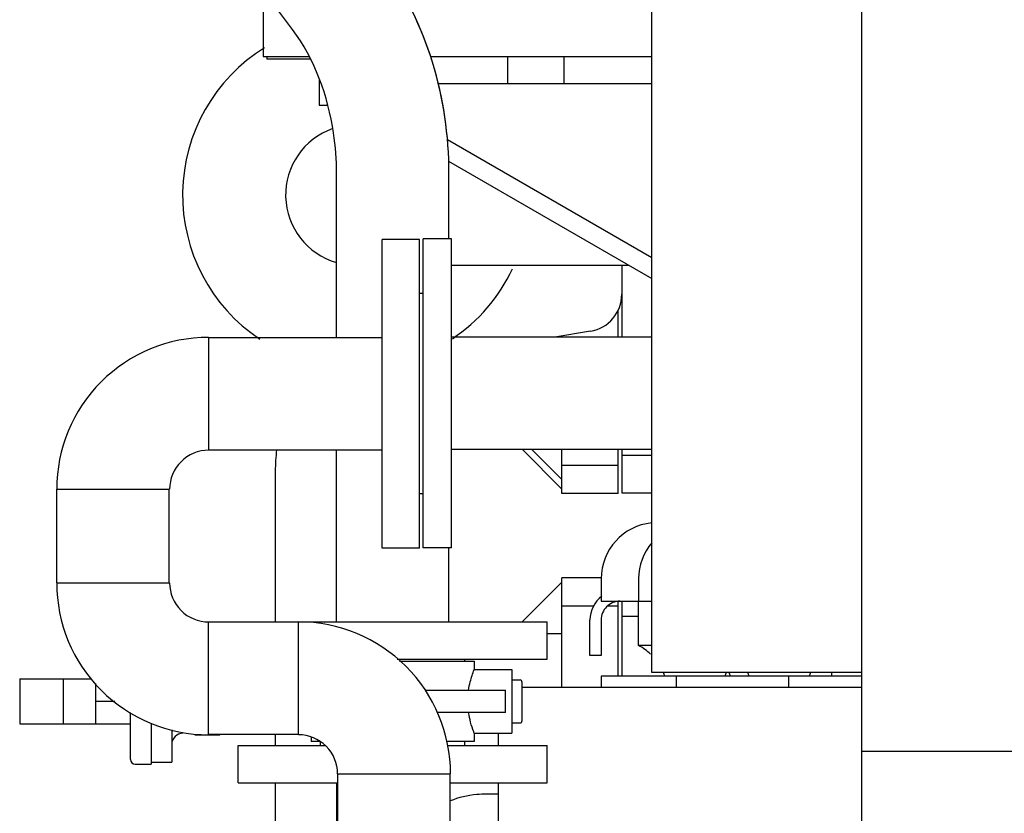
# Model space of a CAD drawing. Header units: millimetres. Extents: x 0 to 1189, y 0 to 841.
# Tile 65 of 131: x 151 to 172, y 722 to 739. Entities that reach past the tile are written whole.
import ezdxf

# ---------------------------------------------------------------- set-up
doc = ezdxf.new("R2010")
doc.units = ezdxf.units.MM
doc.header["$LTSCALE"] = 65.395
for name, color, linetype in [('25007_040000_TLKGS_KS_V_ABL2502', 7, 'CONTINUOUS'), ('25007_041000_TLKGS_KS_V_ABL2503', 7, 'CONTINUOUS'), ('25007_060000_TLKGS_KGS_V_ABL2390', 7, 'CONTINUOUS'), ('25007_062000_TLKGS_KGS_TL_V_ABL2391', 7, 'CONTINUOUS'), ('25007_153200_67_ABL2438', 7, 'CONTINUOUS'), ('25007_153200_67_T1_PBL2482', 7, 'CONTINUOUS'), ('25007_153202_24_ABL2399', 7, 'CONTINUOUS'), ('25007_153202_24_T2_PBL2400', 7, 'CONTINUOUS'), ('25007_153202_25_ABL2401', 7, 'CONTINUOUS'), ('25007_153202_25_T1_PBL2486', 7, 'CONTINUOUS'), ('25007_153202_25_T2_PBL2564', 7, 'CONTINUOUS'), ('25007_153202_25_T3_PBL2562', 7, 'CONTINUOUS'), ('25007_153202_25_T4_PBL2402', 7, 'CONTINUOUS'), ('25007_728000_05_SIMPLE1_F_ABL2523', 7, 'CONTINUOUS'), ('25007_728000_05_SIMPLE1_T2_F_PBL2524', 7, 'CONTINUOUS'), ('25007_833000_15_SIMPLE1_D_ABL2423', 7, 'CONTINUOUS'), ('25007_833000_15_SIMPLE1_T5_D_PBL2426', 7, 'CONTINUOUS'), ('25007_833000_15_SIMPLE1_T6_D_PBL2522', 7, 'CONTINUOUS'), ('25007_833000_15_SIMPLE1_T7_D_PBL2566', 7, 'CONTINUOUS'), ('25007_833000_15_SIMPLE1_T8_D_PBL2518', 7, 'CONTINUOUS'), ('25007_833000_15_SIMPLE1_T9_D_PBL2424', 7, 'CONTINUOUS'), ('25007_884500_26_SIMPLE1_T2_X_PBL2526', 7, 'CONTINUOUS'), ('25007_884500_26_SIMPLE1_X_ABL2525', 7, 'CONTINUOUS'), ('25007_884500_28_SIMPLE1_T2_X_PBL2520', 7, 'CONTINUOUS'), ('25007_884500_28_SIMPLE1_T3_X_PBL2514', 7, 'CONTINUOUS'), ('25007_884500_28_SIMPLE1_X_ABL2513', 7, 'CONTINUOUS'), ('25087_000000_TLKGS_MARKETING_ABL2361', 7, 'CONTINUOUS'), ('25087_030000_TLKGS_V_ABL2362', 7, 'CONTINUOUS'), ('25087_700000_TLKGS_V_ABL2363', 7, 'CONTINUOUS'), ('25087_727000_27_SIMPLE1_B_ABL2364', 7, 'CONTINUOUS'), ('25087_727000_27_SIMPLE1_T1_B_PBL2365', 7, 'CONTINUOUS'), ('25087_727200_01_SIMPLE1_T1_X_PBL2516', 7, 'CONTINUOUS'), ('25087_727200_01_SIMPLE1_X_ABL2515', 7, 'CONTINUOUS'), ('8M25C_GENSET_GENERATOR_ABL2382', 7, 'CONTINUOUS'), ('8M25C_GENSET_GENERATOR_T1_PBL2383', 7, 'CONTINUOUS'), ('8M25C_GENSET_KPL_VERROHRUNG_ABL2366', 7, 'CONTINUOUS'), ('ARI_ZESA_DN50_PN16_EPDM_ABL2395', 7, 'CONTINUOUS'), ('ARI_ZESA_DN50_PN16_T1_EPDM_PBL2405', 7, 'CONTINUOUS'), ('ARI_ZESA_DN50_PN16_T2_EPDM_PBL2396', 7, 'CONTINUOUS'), ('BOGEN-S-2D-90-60_3X2_9_PBL2436', 7, 'CONTINUOUS'), ('BOGEN-S-2D-90-60_3X2_9_PBL2437', 7, 'CONTINUOUS'), ('BOGEN-S-2D-90-60_3X2_9_PBL2469', 7, 'CONTINUOUS'), ('E1514-IBC_DN50PN40X2_PBL2563', 7, 'CONTINUOUS'), ('EN1092-1-01A-DN50-PN16-61_5_PBL2439', 7, 'CONTINUOUS'), ('EN1092-1-01A-DN50-PN16-61_5_PBL2440', 7, 'CONTINUOUS'), ('EN1092-1-01A-DN50-PN16-61_5_PBL2443', 7, 'CONTINUOUS'), ('EN1092-1-01A-DN50-PN16-61_5_PBL2490', 7, 'CONTINUOUS'), ('N4011-C1-105X61_PBL2460', 7, 'CONTINUOUS'), ('rechts_10_VBL2360', 7, 'CONTINUOUS')]:
    doc.layers.add(name, color=color, linetype=linetype)

# ---------------------------------------------------------------- blocks, each defined once
blk = doc.blocks.new('25087_727000_27_SIMPLE1_T1_B_PBL2365', base_point=(169.333, 762.173))
at = {"layer": '25087_727000_27_SIMPLE1_T1_B_PBL2365', "color": 7, "linetype": 'Continuous'}
for p, q in [((156.378, 739.615), (156.378, 738.2)), ((156.378, 738.2), (157.361, 738.2)), ((156.46, 738.2), (156.46, 738.14)), ((157.393, 738.14), (156.46, 738.14)), ((159.956, 738.2), (164.68, 738.2)), ((157.578, 737.722), (157.578, 737.16)), ((157.578, 737.16), (157.764, 737.16))]:
    blk.add_line(p, q, dxfattribs=at)
blk = doc.blocks.new('25087_727000_27_SIMPLE1_B_ABL2364', base_point=(187.48, 729.393))
at = {"layer": '25087_727000_27_SIMPLE1_T1_B_PBL2365'}
blk.add_blockref('25087_727000_27_SIMPLE1_T1_B_PBL2365', (169.333, 762.173), dxfattribs=at)
blk = doc.blocks.new('25087_727200_01_SIMPLE1_T1_X_PBL2516', base_point=(162.399, 735.827))
at = {"layer": '25087_727200_01_SIMPLE1_T1_X_PBL2516', "color": 7, "linetype": 'Continuous'}
for p, q in [((161.6, 738.2), (161.6, 737.618)), ((162.8, 738.2), (162.8, 737.618)), ((160.117, 737.618), (164.68, 737.618)), ((164.68, 733.898), (160.318, 736.416)), ((160.338, 735.961), (164.68, 733.454))]:
    blk.add_line(p, q, dxfattribs=at)
blk = doc.blocks.new('25087_727200_01_SIMPLE1_X_ABL2515', base_point=(193.059, 704.9))
at = {"layer": '25087_727200_01_SIMPLE1_T1_X_PBL2516'}
blk.add_blockref('25087_727200_01_SIMPLE1_T1_X_PBL2516', (162.399, 735.827), dxfattribs=at)
blk = doc.blocks.new('25087_700000_TLKGS_V_ABL2363', base_point=(187.48, 729.393))
at = {"layer": '25087_727000_27_SIMPLE1_B_ABL2364'}
blk.add_blockref('25087_727000_27_SIMPLE1_B_ABL2364', (187.48, 729.393), dxfattribs=at)
at = {"layer": '25087_727200_01_SIMPLE1_X_ABL2515'}
blk.add_blockref('25087_727200_01_SIMPLE1_X_ABL2515', (193.059, 704.9), dxfattribs=at)
blk = doc.blocks.new('25087_030000_TLKGS_V_ABL2362', base_point=(187.4798, 729.393))
at = {"layer": '25087_700000_TLKGS_V_ABL2363'}
blk.add_blockref('25087_700000_TLKGS_V_ABL2363', (187.4798, 729.393), dxfattribs=at)
blk = doc.blocks.new('25007_833000_15_SIMPLE1_T9_D_PBL2424', base_point=(156.305, 712.1))
at = {"layer": '25007_833000_15_SIMPLE1_T9_D_PBL2424', "color": 7, "linetype": 'Continuous'}
for p, q in [((154.66, 712.5), (154.66, 711.7)), ((157.949, 712.5), (154.66, 712.5)), ((157.949, 711.7), (154.66, 711.7))]:
    blk.add_line(p, q, dxfattribs=at)
blk = doc.blocks.new('25007_833000_15_SIMPLE1_T5_D_PBL2426', base_point=(159.31, 722.676))
at = {"layer": '25007_833000_15_SIMPLE1_T5_D_PBL2426', "color": 7, "linetype": 'Continuous'}
for p, q in [((163.96, 732.2), (163.96, 732.772)), ((162.76, 732.2), (162.76, 732.226)), ((162.76, 729.16), (162.12, 729.8)), ((162.76, 728.86), (162.76, 729.8)), ((163.96, 728.86), (163.96, 729.8)), ((156.64, 729.336), (156.64, 726.12)), ((163.96, 729.462), (162.76, 729.462)), ((163.96, 728.86), (162.76, 728.86)), ((156.64, 723.712), (156.64, 723.48)), ((156.64, 722.68), (156.64, 720.112)), ((155.76, 719.62), (155.76, 719.052)), ((155.877, 719.62), (155.76, 719.62)), ((156.64, 717.692), (156.64, 717.432)), ((155.76, 716.82), (155.76, 715.54)), ((155.877, 716.82), (155.76, 716.82)), ((156, 715.54), (155.76, 715.54)), ((156, 715.02), (156, 715.572)), ((156.652, 715.572), (156, 715.572)), ((156.652, 715.572), (156.652, 713.78)), ((160.377, 715.363), (161.4, 714.34)), ((154.76, 713.78), (156, 715.02)), ((154.66, 712.58), (154.66, 713.78)), ((154.66, 713.78), (157.949, 713.78)), ((160.377, 713.78), (161.4, 713.78)), ((154.66, 712.58), (157.949, 712.58))]:
    blk.add_line(p, q, dxfattribs=at)
blk.add_arc((160.466, 729.336), 3.826, 173.141, 179.9952, dxfattribs=at)
for points, knots in [([(156.762, 719.052), (156.761, 719.075), (156.755, 719.163), (156.742, 719.25), (156.729, 719.313)], [0, 0, 0, 0, 0.262286, 1, 1, 1, 1]), ([(156.764, 716.18), (156.764, 716.222), (156.758, 716.374), (156.73, 716.526), (156.701, 716.632)], [0, 0, 0, 0, 0.275213, 1, 1, 1, 1]), ([(156.652, 715.572), (156.662, 715.602), (156.728, 715.798), (156.764, 716.006), (156.764, 716.18)], [0, 0, 0, 0, 0.155107, 1, 1, 1, 1])]:
    blk.add_open_spline(points, degree=3, knots=knots, dxfattribs=at)
blk = doc.blocks.new('25007_833000_15_SIMPLE1_T8_D_PBL2518', base_point=(159.356, 720.42))
at = {"layer": '25007_833000_15_SIMPLE1_T8_D_PBL2518', "color": 7, "linetype": 'Continuous'}
for p, q in [((162.76, 724.72), (162.76, 727.06)), ((163.602, 727.06), (162.76, 727.06)), ((161.912, 726.12), (162.76, 726.968)), ((163.96, 724.96), (163.96, 726.558)), ((163.436, 726.458), (162.76, 726.458)), ((163.96, 726.458), (163.733, 726.458)), ((162.449, 725.868), (162.76, 725.868)), ((161.4, 722.44), (161.16, 722.44)), ((160.377, 715.371), (161.4, 714.348)), ((154.752, 713.78), (156, 715.02))]:
    blk.add_line(p, q, dxfattribs=at)
blk.add_open_spline([(161.16, 722.44), (161.088, 722.44), (160.821, 722.427), (160.554, 722.368), (160.375, 722.292)], degree=3, knots=[0, 0, 0, 0, 0.27112, 1, 1, 1, 1], dxfattribs=at)
blk = doc.blocks.new('25007_833000_15_SIMPLE1_T6_D_PBL2522', base_point=(162.979, 731.347))
at = {"layer": '25007_833000_15_SIMPLE1_T6_D_PBL2522', "color": 7, "linetype": 'Continuous'}
for p, q in [((164.04, 733.74), (164.04, 733.117)), ((163.372, 732.328), (162.607, 732.2)), ((162.76, 728.953), (161.919, 729.8))]:
    blk.add_line(p, q, dxfattribs=at)
blk.add_arc((163.24, 733.117), 0.8, 279.5104, 360, dxfattribs=at)
blk = doc.blocks.new('25007_833000_15_SIMPLE1_T7_D_PBL2566', base_point=(160.246, 734.962))
at = {"layer": '25007_833000_15_SIMPLE1_T7_D_PBL2566', "color": 7, "linetype": 'Continuous'}
blk.add_line((160.4, 733.74), (164.185, 733.74), dxfattribs=at)
for radius, start, end in [(3.7, 121.8151, 236.3011), (1.5, 109.1258, 254.0616), (3.7, 303.9184, 334.7607)]:
    blk.add_arc((158.36, 735.24), radius, start, end, dxfattribs=at)
blk = doc.blocks.new('25007_833000_15_SIMPLE1_D_ABL2423', base_point=(159.423, 725.042))
at = {"layer": '25007_833000_15_SIMPLE1_T5_D_PBL2426'}
blk.add_blockref('25007_833000_15_SIMPLE1_T5_D_PBL2426', (159.31, 722.676), dxfattribs=at)
at = {"layer": '25007_833000_15_SIMPLE1_T6_D_PBL2522'}
blk.add_blockref('25007_833000_15_SIMPLE1_T6_D_PBL2522', (162.979, 731.347), dxfattribs=at)
at = {"layer": '25007_833000_15_SIMPLE1_T7_D_PBL2566'}
blk.add_blockref('25007_833000_15_SIMPLE1_T7_D_PBL2566', (160.246, 734.962), dxfattribs=at)
at = {"layer": '25007_833000_15_SIMPLE1_T8_D_PBL2518'}
blk.add_blockref('25007_833000_15_SIMPLE1_T8_D_PBL2518', (159.356, 720.42), dxfattribs=at)
at = {"layer": '25007_833000_15_SIMPLE1_T9_D_PBL2424'}
blk.add_blockref('25007_833000_15_SIMPLE1_T9_D_PBL2424', (156.305, 712.1), dxfattribs=at)
blk = doc.blocks.new('25007_728000_05_SIMPLE1_T2_F_PBL2524', base_point=(166.28, 729.039))
at = {"layer": '25007_728000_05_SIMPLE1_T2_F_PBL2524', "color": 7, "linetype": 'Continuous'}
for p, q in [((164.04, 733.117), (164.04, 732.2)), ((164.04, 729.8), (164.04, 728.877)), ((164.04, 729.68), (164.68, 729.68)), ((164.04, 728.877), (164.68, 728.877)), ((164.04, 726.56), (164.04, 724.96)), ((164.04, 726.24), (164.4, 726.24)), ((168.52, 725.04), (168.52, 724.96))]:
    blk.add_line(p, q, dxfattribs=at)
blk = doc.blocks.new('25007_728000_05_SIMPLE1_F_ABL2523', base_point=(166.28, 729.039))
at = {"layer": '25007_728000_05_SIMPLE1_T2_F_PBL2524'}
blk.add_blockref('25007_728000_05_SIMPLE1_T2_F_PBL2524', (166.28, 729.039), dxfattribs=at)
blk = doc.blocks.new('25007_062000_TLKGS_KGS_TL_V_ABL2391', base_point=(180.12, 741.009))
at = {"layer": '25007_728000_05_SIMPLE1_F_ABL2523'}
blk.add_blockref('25007_728000_05_SIMPLE1_F_ABL2523', (166.28, 729.039), dxfattribs=at)
at = {"layer": '25007_833000_15_SIMPLE1_D_ABL2423'}
blk.add_blockref('25007_833000_15_SIMPLE1_D_ABL2423', (159.423, 725.042), dxfattribs=at)
blk = doc.blocks.new('25007_060000_TLKGS_KGS_V_ABL2390', base_point=(180.12, 741.009))
at = {"layer": '25007_062000_TLKGS_KGS_TL_V_ABL2391'}
blk.add_blockref('25007_062000_TLKGS_KGS_TL_V_ABL2391', (180.12, 741.009), dxfattribs=at)
blk = doc.blocks.new('25007_884500_28_SIMPLE1_T3_X_PBL2514', base_point=(165.28, 716.72))
at = {"layer": '25007_884500_28_SIMPLE1_T3_X_PBL2514', "color": 7, "linetype": 'Continuous'}
for p, q in [((169.16, 724.72), (161.909, 724.72)), ((161.4, 723.74), (161.4, 723.48)), ((161.4, 722.68), (161.4, 720.112)), ((161.4, 719.312), (161.4, 719.052)), ((161.4, 717.692), (161.4, 717.432)), ((161.4, 716.632), (161.4, 708.72)), ((161.4, 708.72), (167.182, 708.72))]:
    blk.add_line(p, q, dxfattribs=at)
blk = doc.blocks.new('25007_884500_28_SIMPLE1_T2_X_PBL2520', base_point=(165.48, 726.477))
at = {"layer": '25007_884500_28_SIMPLE1_T2_X_PBL2520', "color": 7, "linetype": 'Continuous'}
for p, q in [((163.6, 727.04), (163.6, 726.56)), ((163.6, 726.56), (164.68, 726.56)), ((164.4, 725.615), (164.4, 726.56)), ((163.36, 725.4), (163.36, 726.16)), ((163.6, 726.16), (163.6, 725.4)), ((164.68, 725.615), (164.4, 725.615)), ((163.6, 725.4), (163.36, 725.4)), ((163.6, 724.96), (163.6, 724.72)), ((167.6, 724.96), (163.6, 724.96)), ((167.6, 724.96), (167.6, 724.72))]:
    blk.add_line(p, q, dxfattribs=at)
for centre, radius, start, end in [((164.8, 727.04), 1.2, 95.7582, 180), ((164, 726.16), 0.64, 127.3896, 180), ((164, 726.16), 0.4, 89.9978, 180), ((163.829, 724.56), 1.2, 46.3773, 61.5657), ((163.829, 724.56), 1.2, 19.4699, 23.2415), ((167.371, 724.56), 1.2, 156.7585, 160.5301)]:
    blk.add_arc(centre, radius, start, end, dxfattribs=at)
blk = doc.blocks.new('25007_884500_28_SIMPLE1_X_ABL2513', base_point=(193.7, 699.917))
at = {"layer": '25007_884500_28_SIMPLE1_T2_X_PBL2520'}
blk.add_blockref('25007_884500_28_SIMPLE1_T2_X_PBL2520', (165.48, 726.477), dxfattribs=at)
at = {"layer": '25007_884500_28_SIMPLE1_T3_X_PBL2514'}
blk.add_blockref('25007_884500_28_SIMPLE1_T3_X_PBL2514', (165.28, 716.72), dxfattribs=at)
blk = doc.blocks.new('25007_884500_26_SIMPLE1_T2_X_PBL2526', base_point=(166.78, 726.265))
at = {"layer": '25007_884500_26_SIMPLE1_T2_X_PBL2526', "color": 7, "linetype": 'Continuous'}
for p, q in [((164.4, 727.04), (164.4, 726.56)), ((164.4, 726.56), (164.68, 726.56)), ((165.2, 724.96), (165.2, 724.72)), ((169.16, 724.96), (165.2, 724.96))]:
    blk.add_line(p, q, dxfattribs=at)
for centre, start, end in [((165.6, 727.04), 140.0622, 180), ((165.229, 724.56), 19.4699, 23.2415), ((165.629, 724.56), 19.4699, 23.2415), ((169.171, 724.56), 156.7585, 160.5301)]:
    blk.add_arc(centre, 1.2, start, end, dxfattribs=at)
blk = doc.blocks.new('25007_884500_26_SIMPLE1_X_ABL2525', base_point=(195.2, 699.705))
at = {"layer": '25007_884500_26_SIMPLE1_T2_X_PBL2526'}
blk.add_blockref('25007_884500_26_SIMPLE1_T2_X_PBL2526', (166.78, 726.265), dxfattribs=at)
blk = doc.blocks.new('25007_041000_TLKGS_KS_V_ABL2503', base_point=(193.7, 699.917))
at = {"layer": '25007_884500_26_SIMPLE1_X_ABL2525'}
blk.add_blockref('25007_884500_26_SIMPLE1_X_ABL2525', (195.2, 699.705), dxfattribs=at)
at = {"layer": '25007_884500_28_SIMPLE1_X_ABL2513'}
blk.add_blockref('25007_884500_28_SIMPLE1_X_ABL2513', (193.7, 699.917), dxfattribs=at)
blk = doc.blocks.new('25007_040000_TLKGS_KS_V_ABL2502', base_point=(193.7, 699.917))
at = {"layer": '25007_041000_TLKGS_KS_V_ABL2503'}
blk.add_blockref('25007_041000_TLKGS_KS_V_ABL2503', (193.7, 699.917), dxfattribs=at)
blk = doc.blocks.new('25087_000000_TLKGS_MARKETING_ABL2361', base_point=(187.48, 729.393))
at = {"layer": '25007_040000_TLKGS_KS_V_ABL2502'}
blk.add_blockref('25007_040000_TLKGS_KS_V_ABL2502', (193.7, 699.917), dxfattribs=at)
at = {"layer": '25007_060000_TLKGS_KGS_V_ABL2390'}
blk.add_blockref('25007_060000_TLKGS_KGS_V_ABL2390', (180.12, 741.009), dxfattribs=at)
at = {"layer": '25087_030000_TLKGS_V_ABL2362'}
blk.add_blockref('25087_030000_TLKGS_V_ABL2362', (187.48, 729.393), dxfattribs=at)
blk = doc.blocks.new('ARI_ZESA_DN50_PN16_T2_EPDM_PBL2396', base_point=(152.365, 724.42))
at = {"layer": 'ARI_ZESA_DN50_PN16_T2_EPDM_PBL2396', "color": 7, "linetype": 'Continuous'}
for p, q in [((151.181, 724.9), (151.181, 723.94)), ((151.181, 724.9), (152.722, 724.9)), ((152.113, 724.9), (152.113, 723.94)), ((152.805, 723.94), (152.805, 724.799)), ((153.21, 724.42), (152.805, 724.42)), ((151.181, 723.94), (153.549, 723.94))]:
    blk.add_line(p, q, dxfattribs=at)
blk = doc.blocks.new('ARI_ZESA_DN50_PN16_T1_EPDM_PBL2405', base_point=(157.729, 724.2))
at = {"layer": 'ARI_ZESA_DN50_PN16_T1_EPDM_PBL2405', "color": 7, "linetype": 'Continuous'}
for p, q in [((160.689, 725.28), (160.689, 725.32)), ((159.295, 725.28), (160.889, 725.28)), ((160.889, 725.28), (160.889, 725.1)), ((160.889, 725.1), (161.689, 725.1)), ((161.689, 725.1), (161.689, 723.74)), ((161.689, 724.88), (161.869, 724.88)), ((161.909, 724.84), (161.909, 724)), ((159.844, 724.66), (161.557, 724.66)), ((161.557, 724.18), (161.557, 724.66)), ((153.549, 723.18), (153.549, 724.181)), ((161.557, 724.18), (160.101, 724.18)), ((153.989, 723.949), (153.989, 723.08)), ((161.689, 723.96), (161.869, 723.96)), ((154.429, 723.815), (154.429, 723.12)), ((155.456, 723.7), (154.922, 723.7)), ((155.456, 723.7), (155.456, 723.712)), ((157.409, 723.653), (157.409, 723.56)), ((160.889, 723.74), (160.889, 723.56)), ((160.889, 723.74), (161.689, 723.74)), ((157.594, 723.56), (157.409, 723.56)), ((157.609, 723.48), (157.609, 723.56)), ((160.889, 723.56), (160.304, 723.56)), ((160.689, 723.48), (160.689, 723.56)), ((153.649, 723.08), (153.989, 723.08)), ((153.989, 723.12), (154.429, 723.12))]:
    blk.add_line(p, q, dxfattribs=at)
for centre, radius, start, end in [((161.869, 724.84), 0.04, 0, 90), ((161.869, 724), 0.04, 270, 360), ((154.669, 723.5), 0.24, 90, 180), ((153.649, 723.18), 0.1, 180, 270)]:
    blk.add_arc(centre, radius, start, end, dxfattribs=at)
for points, knots in [([(160.769, 724.66), (160.777, 724.72), (160.808, 724.869), (160.856, 725.015), (160.889, 725.1)], [0, 0, 0, 0, 0.397798, 1, 1, 1, 1]), ([(160.889, 723.74), (160.885, 723.75), (160.83, 723.893), (160.789, 724.041), (160.769, 724.18)], [0, 0, 0, 0, 0.073928, 1, 1, 1, 1])]:
    blk.add_open_spline(points, degree=3, knots=knots, dxfattribs=at)
blk = doc.blocks.new('ARI_ZESA_DN50_PN16_EPDM_ABL2395', base_point=(156.545, 724.2))
at = {"layer": 'ARI_ZESA_DN50_PN16_T1_EPDM_PBL2405'}
blk.add_blockref('ARI_ZESA_DN50_PN16_T1_EPDM_PBL2405', (157.729, 724.2), dxfattribs=at)
at = {"layer": 'ARI_ZESA_DN50_PN16_T2_EPDM_PBL2396'}
blk.add_blockref('ARI_ZESA_DN50_PN16_T2_EPDM_PBL2396', (152.365, 724.42), dxfattribs=at)
blk = doc.blocks.new('25007_153202_24_T2_PBL2400', base_point=(156.149, 740.24))
at = {"layer": '25007_153202_24_T2_PBL2400', "color": 7, "linetype": 'Continuous'}
for p, q in [((151.949, 748.14), (151.949, 754.36)), ((154.349, 748.14), (154.349, 754.36)), ((151.949, 748.138), (151.949, 748.14)), ((154.349, 748.139), (154.349, 748.14)), ((158.926, 740.218), (155.293, 745.062)), ((157.006, 738.778), (153.373, 743.622)), ((157.949, 735.7), (157.949, 735.701)), ((157.949, 732.192), (157.949, 735.7)), ((160.349, 735.7), (160.349, 735.701)), ((160.349, 734.3), (160.349, 735.7)), ((157.949, 726.12), (157.949, 729.792)), ((160.349, 726.12), (160.349, 727.7))]:
    blk.add_line(p, q, dxfattribs=at)
blk.add_arc((153.943, 736.482), 6.228, 36.0557, 36.8692, dxfattribs=at)
for points, knots in [([(153.373, 743.622), (152.903, 744.248), (152.183, 745.714), (151.949, 747.322), (151.949, 748.138)], [0, 0, 0, 0, 0.489303, 1, 1, 1, 1]), ([(155.293, 745.062), (155.142, 745.262), (154.578, 746.192), (154.349, 747.306), (154.349, 748.139)], [0, 0, 0, 0, 0.231122, 1, 1, 1, 1]), ([(155.333, 744.982), (155.009, 745.415), (154.51, 746.441), (154.349, 747.564), (154.349, 748.139)], [0, 0, 0, 0, 0.484661, 1, 1, 1, 1]), ([(160.349, 735.701), (160.349, 736.51), (160.122, 738.087), (159.422, 739.53), (158.966, 740.138)], [0, 0, 0, 0, 0.515339, 1, 1, 1, 1]), ([(160.349, 735.701), (160.349, 736.502), (160.124, 738.081), (159.43, 739.526), (158.978, 740.147)], [0, 0, 0, 0, 0.510335, 1, 1, 1, 1]), ([(157.949, 735.701), (157.949, 735.99), (157.871, 737.068), (157.482, 738.143), (157.006, 738.778)], [0, 0, 0, 0, 0.266521, 1, 1, 1, 1])]:
    blk.add_open_spline(points, degree=3, knots=knots, dxfattribs=at)
blk = doc.blocks.new('EN1092-1-01A-DN50-PN16-61_5_PBL2440', base_point=(159.149, 725.72))
at = {"layer": 'EN1092-1-01A-DN50-PN16-61_5_PBL2440', "color": 7, "linetype": 'Continuous'}
for p, q in [((155.849, 726.112), (155.849, 726.12)), ((155.849, 726.12), (162.449, 726.12)), ((162.449, 725.32), (162.449, 726.12)), ((159.246, 725.32), (162.449, 725.32))]:
    blk.add_line(p, q, dxfattribs=at)
blk = doc.blocks.new('25007_153202_24_ABL2399', base_point=(157.196, 743.01))
at = {"layer": '25007_153202_24_T2_PBL2400'}
blk.add_blockref('25007_153202_24_T2_PBL2400', (156.149, 740.24), dxfattribs=at)
at = {"layer": 'EN1092-1-01A-DN50-PN16-61_5_PBL2440'}
blk.add_blockref('EN1092-1-01A-DN50-PN16-61_5_PBL2440', (159.149, 725.72), dxfattribs=at)
blk = doc.blocks.new('25007_153202_25_T4_PBL2402', base_point=(153.177, 727.952))
at = {"layer": '25007_153202_25_T4_PBL2402', "color": 7, "linetype": 'Continuous'}
for p, q in [((151.977, 726.952), (151.977, 728.952)), ((154.377, 726.952), (154.377, 728.952))]:
    blk.add_line(p, q, dxfattribs=at)
blk = doc.blocks.new('BOGEN-S-2D-90-60_3X2_9_PBL2436', base_point=(153.594, 728.952))
at = {"layer": 'BOGEN-S-2D-90-60_3X2_9_PBL2436', "color": 7, "linetype": 'Continuous'}
for p, q in [((155.217, 732.198), (155.217, 729.786)), ((151.971, 728.952), (154.383, 728.952))]:
    blk.add_line(p, q, dxfattribs=at)
for radius, start, end in [(3.246, 89.9999, 180.0001), (0.834, 89.9997, 180.0003)]:
    blk.add_arc((155.217, 728.952), radius, start, end, dxfattribs=at)
blk = doc.blocks.new('BOGEN-S-2D-90-60_3X2_9_PBL2437', base_point=(155.217, 725.329))
at = {"layer": 'BOGEN-S-2D-90-60_3X2_9_PBL2437', "color": 7, "linetype": 'Continuous'}
for p, q in [((151.971, 726.952), (154.383, 726.952)), ((155.217, 723.706), (155.217, 726.118))]:
    blk.add_line(p, q, dxfattribs=at)
for radius, start, end in [(3.246, 179.9999, 270.0001), (0.834, 179.9997, 270.0003)]:
    blk.add_arc((155.217, 726.952), radius, start, end, dxfattribs=at)
blk = doc.blocks.new('EN1092-1-01A-DN50-PN16-61_5_PBL2443', base_point=(159.177, 719.712))
at = {"layer": 'EN1092-1-01A-DN50-PN16-61_5_PBL2443', "color": 7, "linetype": 'Continuous'}
for p, q in [((155.877, 719.312), (155.877, 720.112)), ((155.877, 720.112), (162.477, 720.112)), ((162.477, 719.312), (162.477, 720.112)), ((155.877, 719.312), (162.477, 719.312))]:
    blk.add_line(p, q, dxfattribs=at)
blk = doc.blocks.new('BOGEN-S-2D-90-60_3X2_9_PBL2469', base_point=(158.76, 724.495))
at = {"layer": 'BOGEN-S-2D-90-60_3X2_9_PBL2469', "color": 7, "linetype": 'Continuous'}
for p, q in [((157.137, 723.706), (157.137, 726.118)), ((157.971, 722.872), (160.383, 722.872))]:
    blk.add_line(p, q, dxfattribs=at)
for radius, start, end in [(3.246, 359.9999, 90.0001), (0.834, 359.9997, 90.0003)]:
    blk.add_arc((157.137, 722.872), radius, start, end, dxfattribs=at)
blk = doc.blocks.new('25007_153202_25_T1_PBL2486', base_point=(159.177, 721.492))
at = {"layer": '25007_153202_25_T1_PBL2486', "color": 7, "linetype": 'Continuous'}
for p, q in [((157.977, 720.112), (157.977, 722.872)), ((160.377, 720.112), (160.377, 722.872))]:
    blk.add_line(p, q, dxfattribs=at)
blk = doc.blocks.new('EN1092-1-01A-DN50-PN16-61_5_PBL2490', base_point=(159.32, 730.992))
at = {"layer": 'EN1092-1-01A-DN50-PN16-61_5_PBL2490', "color": 7, "linetype": 'Continuous'}
for p, q in [((158.92, 727.692), (158.92, 734.292)), ((159.72, 734.292), (158.92, 734.292)), ((159.72, 727.692), (159.72, 734.292)), ((159.72, 727.692), (158.92, 727.692))]:
    blk.add_line(p, q, dxfattribs=at)
blk = doc.blocks.new('25007_153202_25_T3_PBL2562', base_point=(156.177, 724.912))
at = {"layer": '25007_153202_25_T3_PBL2562', "color": 7, "linetype": 'Continuous'}
for p, q in [((157.137, 726.112), (155.217, 726.112)), ((157.137, 723.712), (155.217, 723.712))]:
    blk.add_line(p, q, dxfattribs=at)
blk = doc.blocks.new('25007_153202_25_T2_PBL2564', base_point=(157.068, 730.992))
at = {"layer": '25007_153202_25_T2_PBL2564', "color": 7, "linetype": 'Continuous'}
for p, q in [((155.217, 732.192), (158.92, 732.192)), ((155.217, 729.792), (158.92, 729.792))]:
    blk.add_line(p, q, dxfattribs=at)
blk = doc.blocks.new('25007_153202_25_ABL2401', base_point=(157.224, 726.802))
at = {"layer": '25007_153202_25_T1_PBL2486'}
blk.add_blockref('25007_153202_25_T1_PBL2486', (159.177, 721.492), dxfattribs=at)
at = {"layer": '25007_153202_25_T2_PBL2564'}
blk.add_blockref('25007_153202_25_T2_PBL2564', (157.068, 730.992), dxfattribs=at)
at = {"layer": '25007_153202_25_T3_PBL2562'}
blk.add_blockref('25007_153202_25_T3_PBL2562', (156.177, 724.912), dxfattribs=at)
at = {"layer": '25007_153202_25_T4_PBL2402'}
blk.add_blockref('25007_153202_25_T4_PBL2402', (153.177, 727.952), dxfattribs=at)
at = {"layer": 'BOGEN-S-2D-90-60_3X2_9_PBL2436'}
blk.add_blockref('BOGEN-S-2D-90-60_3X2_9_PBL2436', (153.594, 728.952), dxfattribs=at)
at = {"layer": 'BOGEN-S-2D-90-60_3X2_9_PBL2437'}
blk.add_blockref('BOGEN-S-2D-90-60_3X2_9_PBL2437', (155.217, 725.329), dxfattribs=at)
at = {"layer": 'BOGEN-S-2D-90-60_3X2_9_PBL2469'}
blk.add_blockref('BOGEN-S-2D-90-60_3X2_9_PBL2469', (158.76, 724.495), dxfattribs=at)
at = {"layer": 'EN1092-1-01A-DN50-PN16-61_5_PBL2443'}
blk.add_blockref('EN1092-1-01A-DN50-PN16-61_5_PBL2443', (159.177, 719.712), dxfattribs=at)
at = {"layer": 'EN1092-1-01A-DN50-PN16-61_5_PBL2490'}
blk.add_blockref('EN1092-1-01A-DN50-PN16-61_5_PBL2490', (159.32, 730.992), dxfattribs=at)
blk = doc.blocks.new('EN1092-1-01A-DN50-PN16-61_5_PBL2439', base_point=(159.149, 723.08))
at = {"layer": 'EN1092-1-01A-DN50-PN16-61_5_PBL2439', "color": 7, "linetype": 'Continuous'}
for p, q in [((155.849, 722.68), (155.849, 723.48)), ((155.849, 723.48), (157.706, 723.48)), ((160.323, 723.48), (162.449, 723.48)), ((162.449, 722.68), (162.449, 723.48)), ((155.849, 722.68), (157.977, 722.68)), ((160.377, 722.68), (162.449, 722.68))]:
    blk.add_line(p, q, dxfattribs=at)
blk = doc.blocks.new('N4011-C1-105X61_PBL2460', base_point=(159.149, 710.78))
at = {"layer": 'N4011-C1-105X61_PBL2460', "color": 7, "linetype": 'Continuous'}
for p, q in [((157.049, 710.48), (157.049, 711.08)), ((157.977, 711.08), (157.049, 711.08)), ((161.249, 711.08), (160.377, 711.08)), ((161.249, 711.032), (161.249, 711.08)), ((157.077, 710.48), (157.049, 710.48))]:
    blk.add_line(p, q, dxfattribs=at)
blk = doc.blocks.new('25007_153200_67_T1_PBL2482', base_point=(157.949, 716.88))
at = {"layer": '25007_153200_67_T1_PBL2482', "color": 7, "linetype": 'Continuous'}
for p, q in [((157.949, 722.68), (157.949, 720.112)), ((157.949, 716.632), (157.949, 711.08))]:
    blk.add_line(p, q, dxfattribs=at)
blk = doc.blocks.new('25007_153200_67_ABL2438', base_point=(159.149, 716.98))
at = {"layer": '25007_153200_67_T1_PBL2482'}
blk.add_blockref('25007_153200_67_T1_PBL2482', (157.949, 716.88), dxfattribs=at)
at = {"layer": 'EN1092-1-01A-DN50-PN16-61_5_PBL2439'}
blk.add_blockref('EN1092-1-01A-DN50-PN16-61_5_PBL2439', (159.149, 723.08), dxfattribs=at)
at = {"layer": 'N4011-C1-105X61_PBL2460'}
blk.add_blockref('N4011-C1-105X61_PBL2460', (159.149, 710.78), dxfattribs=at)
blk = doc.blocks.new('E1514-IBC_DN50PN40X2_PBL2563', base_point=(159.76, 730.992))
at = {"layer": 'E1514-IBC_DN50PN40X2_PBL2563', "color": 7, "linetype": 'Continuous'}
for p, q in [((159.8, 733.132), (159.72, 733.132)), ((159.8, 728.852), (159.72, 728.852))]:
    blk.add_line(p, q, dxfattribs=at)
blk = doc.blocks.new('8M25C_GENSET_KPL_VERROHRUNG_ABL2366', base_point=(162.307, 702.67))
at = {"layer": '25007_153200_67_ABL2438'}
blk.add_blockref('25007_153200_67_ABL2438', (159.149, 716.98), dxfattribs=at)
at = {"layer": '25007_153202_24_ABL2399'}
blk.add_blockref('25007_153202_24_ABL2399', (157.196, 743.01), dxfattribs=at)
at = {"layer": '25007_153202_25_ABL2401'}
blk.add_blockref('25007_153202_25_ABL2401', (157.224, 726.802), dxfattribs=at)
at = {"layer": 'ARI_ZESA_DN50_PN16_EPDM_ABL2395'}
blk.add_blockref('ARI_ZESA_DN50_PN16_EPDM_ABL2395', (156.545, 724.2), dxfattribs=at)
at = {"layer": 'E1514-IBC_DN50PN40X2_PBL2563'}
blk.add_blockref('E1514-IBC_DN50PN40X2_PBL2563', (159.76, 730.992), dxfattribs=at)
blk = doc.blocks.new('8M25C_GENSET_GENERATOR_T1_PBL2383', base_point=(198.5, 711.68))
at = {"layer": '8M25C_GENSET_GENERATOR_T1_PBL2383', "color": 7, "linetype": 'Continuous'}
for p, q in [((164.68, 725.04), (164.68, 763.36)), ((169.16, 762), (169.16, 686.53)), ((159.8, 727.7), (159.8, 734.3)), ((160.4, 734.3), (159.8, 734.3)), ((160.4, 727.7), (160.4, 734.3)), ((164.68, 732.2), (160.4, 732.2)), ((164.68, 729.8), (160.4, 729.8)), ((160.4, 727.7), (159.8, 727.7)), ((169.16, 725.04), (164.68, 725.04)), ((169.16, 723.36), (230.84, 723.36))]:
    blk.add_line(p, q, dxfattribs=at)
blk = doc.blocks.new('8M25C_GENSET_GENERATOR_ABL2382', base_point=(198.5, 711.68))
at = {"layer": '8M25C_GENSET_GENERATOR_T1_PBL2383'}
blk.add_blockref('8M25C_GENSET_GENERATOR_T1_PBL2383', (198.5, 711.68), dxfattribs=at)
blk = doc.blocks.new('RECHTS_10_VBL2360', base_point=(195.46, 722.257))
at = {"layer": '25087_000000_TLKGS_MARKETING_ABL2361'}
blk.add_blockref('25087_000000_TLKGS_MARKETING_ABL2361', (187.48, 729.393), dxfattribs=at)
at = {"layer": '8M25C_GENSET_GENERATOR_ABL2382'}
blk.add_blockref('8M25C_GENSET_GENERATOR_ABL2382', (198.5, 711.68), dxfattribs=at)
at = {"layer": '8M25C_GENSET_KPL_VERROHRUNG_ABL2366'}
blk.add_blockref('8M25C_GENSET_KPL_VERROHRUNG_ABL2366', (162.307, 702.67), dxfattribs=at)

msp = doc.modelspace()

# ---------------------------------------------------------------- block references
at = {"layer": 'rechts_10_VBL2360'}
msp.add_blockref('RECHTS_10_VBL2360', (195.46, 722.25684), dxfattribs=at)

doc.saveas('drawing.dxf')
